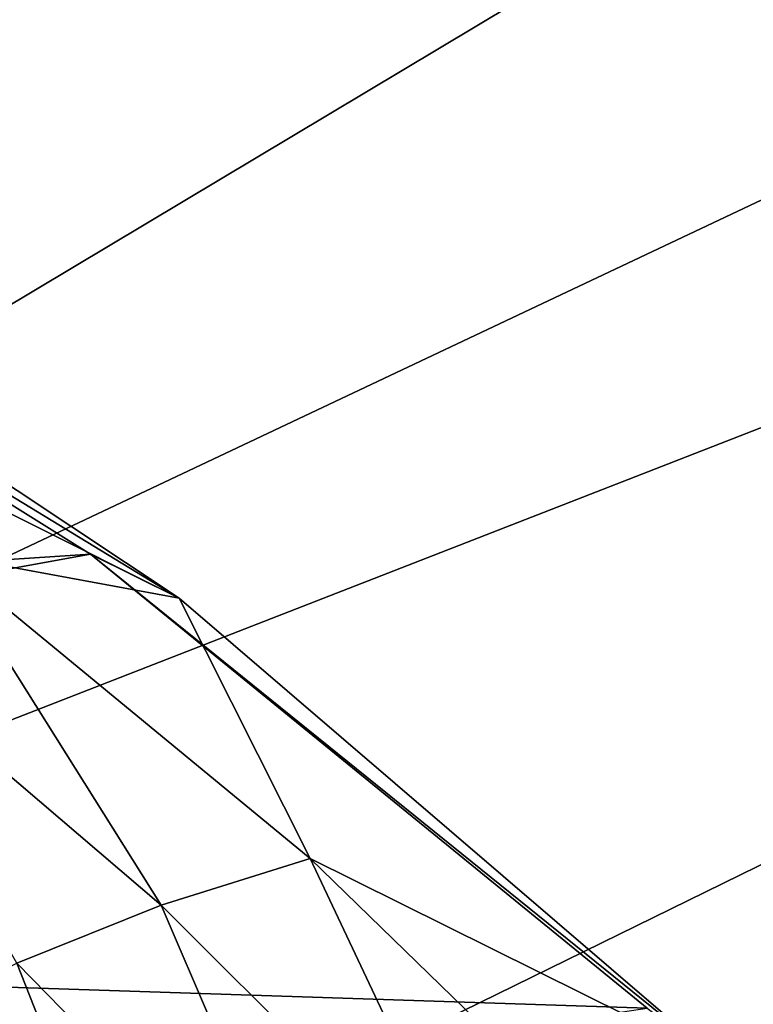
# Model space of a CAD drawing. Header units: metres. Extents: x 0 to 1004, y -708 to 0.
# Tile 34 of 98: x 148 to 178, y -168 to -127. Entities that reach past the tile are written whole.
import ezdxf

# ---------------------------------------------------------------- set-up
doc = ezdxf.new("R2010")
doc.units = ezdxf.units.M

msp = doc.modelspace()

# ---------------------------------------------------------------- linework, layer by layer
at = {"layer": 'top01'}
for points in [[(150.603806, -148.907761, 660.66925), (125.190033, -133.015198, 661.334717), (72.071655, -154.054321, 662.725708)], [(154.280563, -150.726608, 628.322754), (125.190033, -133.015198, 661.334717), (150.603806, -148.907761, 660.66925)], [(154.280563, -150.726608, 628.322754), (129.740082, -134.435089, 628.322754), (125.190033, -133.015198, 661.334717)], [(129.740082, -134.435089, 628.322754), (154.280563, -150.726608, 628.322754), (128.122391, -137.629944, 596.417236)], [(128.122391, -137.629944, 596.417236), (154.280563, -150.726608, 628.322754), (144.396408, -148.912979, 596.434692)], [(173.657318, -167.69252, 660.065552), (150.603806, -148.907761, 660.66925), (66.513504, -164.182388, 662.871216)], [(66.513504, -164.182388, 662.871216), (150.603806, -148.907761, 660.66925), (72.071655, -154.054321, 662.725708)], [(144.396408, -148.912979, 596.434692), (153.541718, -163.432632, 564.604797), (139.167053, -151.17244, 564.577698)], [(154.280563, -150.726608, 628.322754), (159.700363, -161.505997, 596.452087), (144.396408, -148.912979, 596.434692)], [(144.396408, -148.912979, 596.434692), (159.700363, -161.505997, 596.452087), (153.541718, -163.432632, 564.604797)], [(176.640472, -169.901688, 628.322754), (150.603806, -148.907761, 660.66925), (173.657318, -167.69252, 660.065552)], [(176.640472, -169.901688, 628.322754), (154.280563, -150.726608, 628.322754), (150.603806, -148.907761, 660.66925)], [(154.280563, -150.726608, 628.322754), (176.640472, -169.901688, 628.322754), (159.700363, -161.505997, 596.452087)], [(139.167053, -151.17244, 564.577698), (153.541718, -163.432632, 564.604797), (147.561508, -165.837006, 532.795898)], [(159.700363, -161.505997, 596.452087), (166.921814, -176.793777, 564.631836), (153.541718, -163.432632, 564.604797)], [(176.640472, -169.901688, 628.322754), (173.928207, -175.3237, 596.469543), (159.700363, -161.505997, 596.452087)], [(159.700363, -161.505997, 596.452087), (173.928207, -175.3237, 596.469543), (166.921814, -176.793777, 564.631836)], [(147.561508, -165.837006, 532.795898), (153.541718, -163.432632, 564.604797), (160.034378, -178.582336, 532.819824)], [(153.541718, -163.432632, 564.604797), (166.921814, -176.793777, 564.631836), (160.034378, -178.582336, 532.819824)], [(56.236809, -185.134598, 663.14032), (173.657318, -167.69252, 660.065552), (66.513504, -164.182388, 662.871216)], [(153.409164, -180.68782, 501.049255), (141.974609, -168.716766, 501.049255), (147.561508, -165.837006, 532.795898)], [(160.034378, -178.582336, 532.819824), (153.409164, -180.68782, 501.049255), (147.561508, -165.837006, 532.795898)]]:
    msp.add_3dface(points, dxfattribs=at)
at = {"layer": 'top0123459'}
for points in [[(994.049377, -10, 90), (217.024673, -653.266907, 90), (10, -10, 90)], [(217.024673, -653.266907, 90), (10, -694.05426, 90), (10, -10, 90)], [(71.243011, -126.71492, 116.126305), (67.721138, -157.298203, 115.592468), (214.452957, -67.146965, 117.166069)], [(214.452957, -67.146965, 117.166069), (67.721138, -157.298203, 115.592468), (262.337708, -69.780937, 117.120087)], [(67.721138, -157.298203, 115.592468), (64.753654, -187.940216, 115.05761), (262.337708, -69.780937, 117.120087)], [(262.337708, -69.780937, 117.120087), (64.753654, -187.940216, 115.05761), (310.246368, -71.936363, 117.082466)], [(64.753654, -187.940216, 115.05761), (358.174194, -73.613029, 117.0532), (310.246368, -71.936363, 117.082466)], [(64.753654, -187.940216, 115.05761), (62.34153, -218.630936, 114.521904), (358.174194, -73.613029, 117.0532)], [(62.34153, -218.630936, 114.521904), (406.116364, -74.810768, 117.032295), (358.174194, -73.613029, 117.0532)], [(60.485558, -249.360291, 113.985519), (59.186348, -280.118225, 113.448639), (406.116364, -74.810768, 117.032295)], [(406.116364, -74.810768, 117.032295), (59.186348, -280.118225, 113.448639), (489.911316, -508.234344, 109.46685)], [(62.34153, -218.630936, 114.521904), (60.485558, -249.360291, 113.985519), (406.116364, -74.810768, 117.032295)]]:
    msp.add_3dface(points, dxfattribs=at)

doc.saveas('drawing.dxf')
